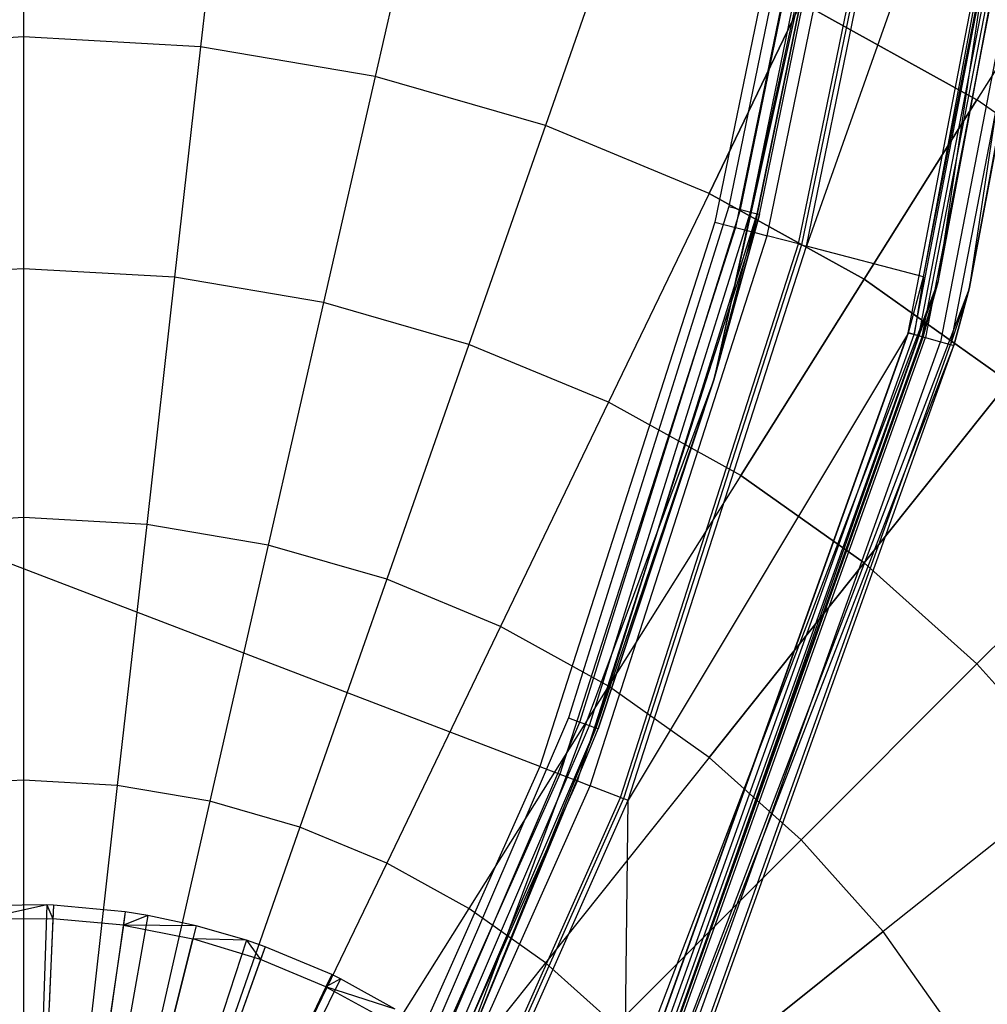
# Model space of a CAD drawing. Extents: x 0.2 to 44.2, y -21.9 to 24.
# Tile 113 of 239: x 36.1 to 39.2, y -6.7 to -3.6. Entities that reach past the tile are written whole.
import ezdxf

# ---------------------------------------------------------------- set-up
doc = ezdxf.new("R2010")
doc.units = 0
doc.header["$LTSCALE"] = 2.54
doc.layers.get('0').update_dxf_attribs({"color": 13, "linetype": 'CONTINUOUS'})

# ---------------------------------------------------------------- blocks, each defined once
blk = doc.blocks.new('GRUPUJ_2')
at = {"color": 0}
for p, q in [((32.2279, 11.8237, 18.6542), (32.0207, 11.8209, 18.6542)), ((32.2279, 11.8237, 18.6542), (32.0207, 11.8209, 18.6542)), ((32.2279, 11.8237, 18.6542), (32.0232, 11.7781, 18.6744)), ((32.2279, 11.8237, 18.6542), (32.0232, 11.7781, 18.6744)), ((32.2279, 11.8237, 18.6542), (32.1677, 9.9847, 19.2042)), ((32.2279, 11.8237, 18.6542), (32.1677, 9.9847, 19.2042)), ((32.2486, 11.8229, 18.6542), (32.1715, 9.9846, 19.2042)), ((32.2486, 11.8229, 18.6542), (32.1715, 9.9846, 19.2042)), ((32.2486, 11.8229, 18.6542), (32.2279, 11.8237, 18.6542)), ((32.2279, 11.8237, 18.6542), (32.2468, 11.78, 18.6744)), ((32.2279, 11.8237, 18.6542), (32.2468, 11.78, 18.6744)), ((32.2486, 11.8229, 18.6542), (32.2279, 11.8237, 18.6542)), ((32.2486, 11.8229, 18.6542), (32.2468, 11.78, 18.6744)), ((32.2486, 11.8229, 18.6542), (32.2468, 11.78, 18.6744)), ((32.4756, 11.8019, 18.6542), (32.2486, 11.8229, 18.6542)), ((32.4756, 11.8019, 18.6542), (32.2486, 11.8229, 18.6542)), ((32.2468, 11.78, 18.6744), (32.0232, 11.7781, 18.6744)), ((32.2468, 11.78, 18.6744), (32.0232, 11.7781, 18.6744)), ((32.4756, 11.8019, 18.6542), (32.2128, 9.9807, 19.2042)), ((32.4756, 11.8019, 18.6542), (32.2128, 9.9807, 19.2042)), ((32.5472, 11.7903, 18.6542), (32.2259, 9.9786, 19.2042)), ((32.5472, 11.7903, 18.6542), (32.2259, 9.9786, 19.2042)), ((32.2468, 11.78, 18.6744), (32.2353, 11.5058, 18.7944)), ((32.2468, 11.78, 18.6744), (32.2353, 11.5058, 18.7944)), ((32.4694, 11.7594, 18.6744), (32.2468, 11.78, 18.6744)), ((32.4694, 11.7594, 18.6744), (32.2468, 11.78, 18.6744)), ((32.4756, 11.8019, 18.6542), (32.4694, 11.7594, 18.6744)), ((32.4756, 11.8019, 18.6542), (32.4694, 11.7594, 18.6744)), ((32.5472, 11.7903, 18.6542), (32.4694, 11.7594, 18.6744)), ((32.5472, 11.7903, 18.6542), (32.4694, 11.7594, 18.6744)), ((32.5472, 11.7903, 18.6542), (32.4756, 11.8019, 18.6542)), ((32.5472, 11.7903, 18.6542), (32.4756, 11.8019, 18.6542)), ((32.6992, 11.7579, 18.6542), (32.5472, 11.7903, 18.6542)), ((32.6992, 11.7579, 18.6542), (32.5472, 11.7903, 18.6542)), ((32.6992, 11.7579, 18.6542), (32.2536, 9.9727, 19.2042)), ((32.6992, 11.7579, 18.6542), (32.2536, 9.9727, 19.2042)), ((32.4694, 11.7594, 18.6744), (32.4302, 11.4877, 18.7944)), ((32.4694, 11.7594, 18.6744), (32.4302, 11.4877, 18.7944)), ((32.6992, 11.7579, 18.6542), (32.4694, 11.7594, 18.6744)), ((32.6992, 11.7579, 18.6542), (32.4694, 11.7594, 18.6744)), ((32.4694, 11.7594, 18.6744), (32.6888, 11.7163, 18.6744)), ((32.4694, 11.7594, 18.6744), (32.6888, 11.7163, 18.6744)), ((32.6992, 11.7579, 18.6542), (32.6888, 11.7163, 18.6744)), ((32.6992, 11.7579, 18.6542), (32.6888, 11.7163, 18.6744)), ((32.8585, 11.7119, 18.6542), (32.6992, 11.7579, 18.6542)), ((32.8585, 11.7119, 18.6542), (32.6992, 11.7579, 18.6542)), ((32.6223, 11.45, 18.7944), (32.6888, 11.7163, 18.6744)), ((32.6223, 11.45, 18.7944), (32.6888, 11.7163, 18.6744)), ((32.8585, 11.7119, 18.6542), (32.6888, 11.7163, 18.6744)), ((32.9027, 11.6512, 18.6744), (32.6888, 11.7163, 18.6744)), ((32.9027, 11.6512, 18.6744), (32.6888, 11.7163, 18.6744)), ((32.8585, 11.7119, 18.6542), (32.6888, 11.7163, 18.6744)), ((32.8585, 11.7119, 18.6542), (32.2826, 9.9643, 19.2042)), ((32.8585, 11.7119, 18.6542), (32.2826, 9.9643, 19.2042)), ((32.9173, 11.6916, 18.6542), (32.2933, 9.9606, 19.2042)), ((32.9173, 11.6916, 18.6542), (32.2933, 9.9606, 19.2042)), ((32.9173, 11.6916, 18.6542), (32.8585, 11.7119, 18.6542)), ((32.8585, 11.7119, 18.6542), (32.9027, 11.6512, 18.6744)), ((32.8585, 11.7119, 18.6542), (32.9027, 11.6512, 18.6744)), ((32.9173, 11.6916, 18.6542), (32.8585, 11.7119, 18.6542)), ((32.9173, 11.6916, 18.6542), (32.9027, 11.6512, 18.6744)), ((32.9173, 11.6916, 18.6542), (32.9027, 11.6512, 18.6744)), ((33.1275, 11.6036, 18.6542), (32.9173, 11.6916, 18.6542)), ((33.1275, 11.6036, 18.6542), (32.9173, 11.6916, 18.6542)), ((32.9027, 11.6512, 18.6744), (32.8096, 11.393, 18.7944)), ((32.9027, 11.6512, 18.6744), (32.8096, 11.393, 18.7944)), ((33.1089, 11.5648, 18.6744), (32.9027, 11.6512, 18.6744)), ((33.1089, 11.5648, 18.6744), (32.9027, 11.6512, 18.6744)), ((33.1275, 11.6036, 18.6542), (32.3316, 9.9446, 19.2042)), ((33.1275, 11.6036, 18.6542), (32.3316, 9.9446, 19.2042)), ((33.1275, 11.6036, 18.6542), (33.1089, 11.5648, 18.6744)), ((33.1275, 11.6036, 18.6542), (33.1089, 11.5648, 18.6744)), ((33.1554, 11.5899, 18.6542), (33.1275, 11.6036, 18.6542)), ((33.1554, 11.5899, 18.6542), (33.1275, 11.6036, 18.6542)), ((33.1554, 11.5899, 18.6542), (32.3367, 9.9421, 19.2042)), ((33.1554, 11.5899, 18.6542), (32.3367, 9.9421, 19.2042)), ((33.1089, 11.5648, 18.6744), (32.9902, 11.3174, 18.7944)), ((33.1089, 11.5648, 18.6744), (32.9902, 11.3174, 18.7944)), ((33.1554, 11.5899, 18.6542), (33.1089, 11.5648, 18.6744)), ((33.1554, 11.5899, 18.6542), (33.1089, 11.5648, 18.6744)), ((33.3277, 11.4947, 18.6542), (33.1089, 11.5648, 18.6744)), ((33.1089, 11.5648, 18.6744), (33.3053, 11.4581, 18.6744)), ((33.3277, 11.4947, 18.6542), (33.1089, 11.5648, 18.6744)), ((33.1089, 11.5648, 18.6744), (33.3053, 11.4581, 18.6744)), ((33.3277, 11.4947, 18.6542), (33.1554, 11.5899, 18.6542)), ((33.3277, 11.4947, 18.6542), (33.1554, 11.5899, 18.6542))]:
    blk.add_line(p, q, dxfattribs=at)
blk = doc.blocks.new('KARO-10934_STL')
at = {"color": 0}
for p, q in [((37.7558, -5.9535, 125.8858), (22.1855, 0, 125.7675)), ((37.7558, -5.9535, 125.8858), (22.1855, 0, 125.7675)), ((39.0139, -4.4205, 124.285), (39.5707, -0.6996, 124.285)), ((39.0139, -4.4205, 126.1525), (39.5707, -0.6996, 124.285)), ((39.0139, -4.4205, 124.285), (39.5707, -0.6996, 124.285)), ((39.0139, -4.4205, 126.1525), (39.5707, -0.6996, 124.285)), ((39.6706, -0.7036, 124.285), (39.1106, -4.4459, 124.285)), ((39.6706, -0.7036, 124.285), (39.1106, -4.4459, 124.285)), ((39.4228, -1.9771, 126.2025), (38.5972, -4.3111, 126.1937)), ((39.4228, -1.9771, 126.2025), (38.5972, -4.3111, 126.1937)), ((38.9183, -4.585, 126.3025), (39.4221, -1.977, 126.3025)), ((38.9183, -4.585, 126.3025), (39.4221, -1.977, 126.3025)), ((38.9371, -4.5901, 126.1984), (39.4415, -1.9792, 126.1984)), ((38.9371, -4.5901, 126.1984), (39.4415, -1.9792, 126.1984)), ((38.9524, -4.5943, 126.1875), (39.4573, -1.981, 126.1875)), ((38.9524, -4.5943, 126.1875), (39.4573, -1.981, 126.1875)), ((38.9626, -4.5971, 126.1714), (39.4678, -1.9822, 126.1714)), ((38.9626, -4.5971, 126.1714), (39.4678, -1.9822, 126.1714)), ((38.9665, -4.4081, 126.2025), (39.4228, -1.9771, 126.2025)), ((38.9665, -4.4081, 126.2025), (39.4228, -1.9771, 126.2025)), ((38.9665, -4.4081, 126.2025), (39.4415, -1.9792, 126.1984)), ((38.9665, -4.4081, 126.2025), (39.4415, -1.9792, 126.1984)), ((39.479, -1.9835, 126.291), (38.9735, -4.6001, 126.291)), ((39.479, -1.9835, 126.291), (38.9735, -4.6001, 126.291)), ((39.0139, -4.4205, 126.1525), (39.4678, -1.9822, 126.1714)), ((39.0139, -4.4205, 126.1525), (39.4678, -1.9822, 126.1714)), ((39.0139, -4.4205, 126.1525), (39.4715, -1.9827, 126.1525)), ((39.0139, -4.4205, 126.1525), (39.4715, -1.9827, 126.1525)), ((39.5273, -1.9891, 126.2584), (39.0204, -4.613, 126.2584)), ((39.5273, -1.9891, 126.2584), (39.0204, -4.613, 126.2584)), ((39.5595, -1.9928, 126.2098), (39.0517, -4.6215, 126.2098)), ((39.5595, -1.9928, 126.2098), (39.0517, -4.6215, 126.2098)), ((39.5595, -1.9928, 126.2098), (39.1106, -4.4459, 126.1525)), ((39.5595, -1.9928, 126.2098), (39.1106, -4.4459, 126.1525)), ((39.1106, -4.4459, 126.1525), (39.5708, -1.9941, 126.1525)), ((39.5708, -1.9941, 126.1525), (39.1106, -4.4459, 124.285)), ((39.5708, -1.9941, 126.1525), (39.1106, -4.4459, 124.285)), ((39.1106, -4.4459, 126.1525), (39.5708, -1.9941, 126.1525)), ((38.8145, -2.3909, 125.9495), (38.305, -4.7331, 125.9495)), ((38.8145, -2.3909, 125.9495), (38.305, -4.7331, 125.9495)), ((38.6716, -2.4672, 125.8858), (38.3082, -4.2352, 125.8858)), ((38.6716, -2.4672, 125.8858), (38.3082, -4.2352, 125.8858)), ((38.7384, -2.4771, 125.8986), (38.3735, -4.2523, 125.8986)), ((38.7384, -2.4771, 125.8986), (38.3735, -4.2523, 125.8986)), ((38.4307, -4.2673, 125.9335), (38.7968, -2.4859, 125.9335)), ((38.4307, -4.2673, 125.9335), (38.7968, -2.4859, 125.9335)), ((38.473, -4.2784, 125.9865), (38.8401, -2.4924, 125.9865)), ((38.473, -4.2784, 125.9865), (38.8401, -2.4924, 125.9865)), ((38.5721, -4.3045, 126.1649), (38.9414, -2.5075, 126.1649)), ((38.5721, -4.3045, 126.1649), (38.9414, -2.5075, 126.1649)), ((38.9516, -2.509, 126.1818), (38.582, -4.3071, 126.1818)), ((38.9516, -2.509, 126.1818), (38.582, -4.3071, 126.1818)), ((38.5972, -4.3111, 126.1937), (38.9671, -2.5114, 126.1937)), ((38.5972, -4.3111, 126.1937), (38.9671, -2.5114, 126.1937)), ((38.7918, -2.544, 124.3996), (38.305, -4.7331, 125.9495)), ((38.7918, -2.544, 124.3996), (38.305, -4.7331, 125.9495)), ((38.6929, -2.5288, 124.2995), (38.3524, -4.1859, 124.2995)), ((38.6929, -2.5288, 124.2995), (38.3524, -4.1859, 124.2995)), ((38.3894, -4.1955, 124.3072), (38.7308, -2.5346, 124.3072)), ((38.3894, -4.1955, 124.3072), (38.7308, -2.5346, 124.3072)), ((38.4208, -4.2036, 124.3288), (38.7628, -2.5395, 124.3288)), ((38.4208, -4.2036, 124.3288), (38.7628, -2.5395, 124.3288)), ((38.4418, -4.2091, 124.3613), (38.7842, -2.5428, 124.3613)), ((38.4418, -4.2091, 124.3613), (38.7842, -2.5428, 124.3613)), ((38.4492, -4.211, 124.3996), (38.7918, -2.544, 124.3996)), ((38.4492, -4.211, 124.3996), (38.7918, -2.544, 124.3996)), ((38.3524, -4.1859, 124.2995), (37.846, -5.8, 124.2995)), ((38.3524, -4.1859, 124.2995), (37.846, -5.8, 124.2995)), ((38.3524, -4.1859, 124.2995), (38.3894, -4.1955, 124.3072)), ((38.3524, -4.1859, 124.2995), (38.3894, -4.1955, 124.3072)), ((37.8819, -5.8133, 124.3072), (38.3894, -4.1955, 124.3072)), ((37.8819, -5.8133, 124.3072), (38.3894, -4.1955, 124.3072)), ((37.9123, -5.8246, 124.3288), (38.4208, -4.2036, 124.3288)), ((37.9123, -5.8246, 124.3288), (38.4208, -4.2036, 124.3288)), ((37.9326, -5.8321, 124.3613), (38.4418, -4.2091, 124.3613)), ((37.9326, -5.8321, 124.3613), (38.4418, -4.2091, 124.3613)), ((38.305, -4.7331, 124.3996), (38.4418, -4.2091, 124.3613)), ((38.305, -4.7331, 124.3996), (38.4418, -4.2091, 124.3613)), ((38.305, -4.7331, 124.3996), (38.4492, -4.211, 124.3996)), ((38.4492, -4.211, 124.3996), (38.305, -4.7331, 125.9495)), ((38.4492, -4.211, 124.3996), (38.305, -4.7331, 125.9495)), ((38.305, -4.7331, 124.3996), (38.4492, -4.211, 124.3996)), ((38.3894, -4.1955, 124.3072), (38.4208, -4.2036, 124.3288)), ((38.3894, -4.1955, 124.3072), (38.4208, -4.2036, 124.3288)), ((38.4208, -4.2036, 124.3288), (38.4418, -4.2091, 124.3613)), ((38.4208, -4.2036, 124.3288), (38.4418, -4.2091, 124.3613)), ((38.4492, -4.211, 124.3996), (38.4418, -4.2091, 124.3613)), ((38.4492, -4.211, 124.3996), (38.4418, -4.2091, 124.3613)), ((38.3082, -4.2352, 125.8858), (37.7558, -5.9535, 125.8858)), ((38.3082, -4.2352, 125.8858), (37.7558, -5.9535, 125.8858)), ((38.3735, -4.2523, 125.8986), (37.8188, -5.9776, 125.8986)), ((38.3735, -4.2523, 125.8986), (37.8188, -5.9776, 125.8986)), ((38.3082, -4.2352, 125.8858), (38.3735, -4.2523, 125.8986)), ((38.3082, -4.2352, 125.8858), (38.3735, -4.2523, 125.8986)), ((38.3735, -4.2523, 125.8986), (38.4307, -4.2673, 125.9335)), ((38.3735, -4.2523, 125.8986), (38.4307, -4.2673, 125.9335)), ((37.874, -5.9987, 125.9335), (38.4307, -4.2673, 125.9335)), ((37.874, -5.9987, 125.9335), (38.4307, -4.2673, 125.9335)), ((37.9149, -6.0143, 125.9865), (38.473, -4.2784, 125.9865)), ((37.9149, -6.0143, 125.9865), (38.473, -4.2784, 125.9865)), ((38.4307, -4.2673, 125.9335), (38.473, -4.2784, 125.9865)), ((38.4307, -4.2673, 125.9335), (38.473, -4.2784, 125.9865)), ((38.5721, -4.3045, 126.1649), (38.473, -4.2784, 125.9865)), ((38.5721, -4.3045, 126.1649), (38.473, -4.2784, 125.9865)), ((38.0106, -6.0509, 126.1649), (38.5721, -4.3045, 126.1649)), ((38.0106, -6.0509, 126.1649), (38.5721, -4.3045, 126.1649)), ((38.582, -4.3071, 126.1818), (38.0202, -6.0546, 126.1818)), ((38.582, -4.3071, 126.1818), (38.0202, -6.0546, 126.1818)), ((38.0349, -6.0602, 126.1937), (38.5972, -4.3111, 126.1937)), ((38.0349, -6.0602, 126.1937), (38.5972, -4.3111, 126.1937)), ((38.5721, -4.3045, 126.1649), (38.582, -4.3071, 126.1818)), ((38.5721, -4.3045, 126.1649), (38.582, -4.3071, 126.1818)), ((38.582, -4.3071, 126.1818), (38.5972, -4.3111, 126.1937)), ((38.582, -4.3071, 126.1818), (38.5972, -4.3111, 126.1937)), ((38.9665, -4.4081, 126.2025), (38.5972, -4.3111, 126.1937)), ((38.9665, -4.4081, 126.2025), (38.5972, -4.3111, 126.1937)), ((38.919, -4.5852, 126.2025), (38.9665, -4.4081, 126.2025)), ((38.919, -4.5852, 126.2025), (38.9665, -4.4081, 126.2025)), ((38.9665, -4.4081, 126.2025), (38.9371, -4.5901, 126.1984)), ((38.9665, -4.4081, 126.2025), (38.9371, -4.5901, 126.1984)), ((37.6702, -7.9348, 124.285), (39.0139, -4.4205, 124.285)), ((37.6702, -7.9348, 124.285), (39.0139, -4.4205, 124.285)), ((38.0677, -7.1058, 126.1525), (39.0139, -4.4205, 124.285)), ((38.0677, -7.1058, 126.1525), (39.0139, -4.4205, 124.285)), ((38.9626, -4.5971, 126.1714), (39.0139, -4.4205, 126.1525)), ((38.9626, -4.5971, 126.1714), (39.0139, -4.4205, 126.1525)), ((38.9662, -4.5981, 126.1525), (39.0139, -4.4205, 124.285)), ((38.9662, -4.5981, 126.1525), (39.0139, -4.4205, 124.285)), ((38.9662, -4.5981, 126.1525), (39.0139, -4.4205, 126.1525)), ((38.9662, -4.5981, 126.1525), (39.0139, -4.4205, 126.1525)), ((39.0139, -4.4205, 126.1525), (39.0139, -4.4205, 124.285)), ((39.0139, -4.4205, 126.1525), (39.0139, -4.4205, 124.285)), ((39.1106, -4.4459, 124.285), (37.7592, -7.9804, 124.285)), ((39.1106, -4.4459, 124.285), (37.7592, -7.9804, 124.285)), ((39.1106, -4.4459, 126.1525), (39.0517, -4.6215, 126.2098)), ((39.1106, -4.4459, 126.1525), (39.0517, -4.6215, 126.2098)), ((39.0627, -4.6245, 126.1525), (39.1106, -4.4459, 126.1525)), ((39.1106, -4.4459, 124.285), (39.0627, -4.6245, 126.1525)), ((39.1106, -4.4459, 124.285), (39.0627, -4.6245, 126.1525)), ((39.0627, -4.6245, 126.1525), (39.1106, -4.4459, 126.1525)), ((39.1106, -4.4459, 124.285), (39.1106, -4.4459, 126.1525)), ((39.1106, -4.4459, 124.285), (39.1106, -4.4459, 126.1525)), ((38.0223, -7.0855, 126.3025), (38.9183, -4.585, 126.3025)), ((38.0223, -7.0855, 126.3025), (38.9183, -4.585, 126.3025)), ((38.0229, -7.0858, 126.2025), (38.919, -4.5852, 126.2025)), ((38.0229, -7.0858, 126.2025), (38.919, -4.5852, 126.2025)), ((38.919, -4.5852, 126.2025), (38.0349, -6.0602, 126.1937)), ((38.919, -4.5852, 126.2025), (38.0349, -6.0602, 126.1937)), ((38.0401, -7.0935, 126.1984), (38.9371, -4.5901, 126.1984)), ((38.0401, -7.0935, 126.1984), (38.9371, -4.5901, 126.1984)), ((38.0546, -7.1, 126.1875), (38.9524, -4.5943, 126.1875)), ((38.0546, -7.1, 126.1875), (38.9524, -4.5943, 126.1875)), ((38.0643, -7.1043, 126.1714), (38.9626, -4.5971, 126.1714)), ((38.0643, -7.1043, 126.1714), (38.9626, -4.5971, 126.1714)), ((38.0677, -7.1058, 126.1525), (38.9662, -4.5981, 126.1525)), ((38.0677, -7.1058, 126.1525), (38.9662, -4.5981, 126.1525)), ((38.9183, -4.585, 126.3025), (38.9735, -4.6001, 126.291)), ((38.9183, -4.585, 126.3025), (38.9735, -4.6001, 126.291)), ((38.9371, -4.5901, 126.1984), (38.919, -4.5852, 126.2025)), ((38.9371, -4.5901, 126.1984), (38.919, -4.5852, 126.2025)), ((38.9524, -4.5943, 126.1875), (38.9371, -4.5901, 126.1984)), ((38.9524, -4.5943, 126.1875), (38.9371, -4.5901, 126.1984)), ((38.9626, -4.5971, 126.1714), (38.9524, -4.5943, 126.1875)), ((38.9626, -4.5971, 126.1714), (38.9524, -4.5943, 126.1875)), ((38.9662, -4.5981, 126.1525), (38.9626, -4.5971, 126.1714)), ((38.9662, -4.5981, 126.1525), (38.9626, -4.5971, 126.1714)), ((37.7592, -7.9804, 124.285), (39.0627, -4.6245, 126.1525)), ((37.7592, -7.9804, 124.285), (39.0627, -4.6245, 126.1525)), ((38.0746, -7.1089, 126.291), (38.9735, -4.6001, 126.291)), ((38.0746, -7.1089, 126.291), (38.9735, -4.6001, 126.291)), ((38.1189, -7.1287, 126.2584), (39.0204, -4.613, 126.2584)), ((38.1189, -7.1287, 126.2584), (39.0204, -4.613, 126.2584)), ((38.1485, -7.142, 126.2098), (39.0517, -4.6215, 126.2098)), ((38.1485, -7.142, 126.2098), (39.0517, -4.6215, 126.2098)), ((38.1589, -7.1466, 126.1525), (39.0627, -4.6245, 126.1525)), ((38.1589, -7.1466, 126.1525), (39.0627, -4.6245, 126.1525)), ((38.9735, -4.6001, 126.291), (39.0204, -4.613, 126.2584)), ((38.9735, -4.6001, 126.291), (39.0204, -4.613, 126.2584)), ((39.0204, -4.613, 126.2584), (39.0517, -4.6215, 126.2098)), ((39.0204, -4.613, 126.2584), (39.0517, -4.6215, 126.2098)), ((39.0517, -4.6215, 126.2098), (39.0627, -4.6245, 126.1525)), ((39.0517, -4.6215, 126.2098), (39.0627, -4.6245, 126.1525)), ((38.305, -4.7331, 125.9495), (37.4673, -6.979, 124.3996)), ((38.305, -4.7331, 125.9495), (37.4673, -6.979, 124.3996)), ((38.305, -4.7331, 125.9495), (37.4673, -6.979, 125.9495)), ((38.305, -4.7331, 125.9495), (37.4673, -6.979, 125.9495)), ((38.305, -4.7331, 124.3996), (37.9326, -5.8321, 124.3613)), ((38.305, -4.7331, 124.3996), (37.9326, -5.8321, 124.3613)), ((37.9397, -5.8347, 124.3996), (38.305, -4.7331, 124.3996)), ((38.305, -4.7331, 125.9495), (37.9397, -5.8347, 124.3996)), ((38.305, -4.7331, 125.9495), (37.9397, -5.8347, 124.3996)), ((37.9397, -5.8347, 124.3996), (38.305, -4.7331, 124.3996)), ((38.305, -4.7331, 124.3996), (38.305, -4.7331, 125.9495)), ((38.305, -4.7331, 124.3996), (38.305, -4.7331, 125.9495)), ((37.846, -5.8, 124.2995), (37.1788, -7.3546, 124.2995)), ((37.846, -5.8, 124.2995), (37.1788, -7.3546, 124.2995)), ((37.846, -5.8, 124.2995), (37.8819, -5.8133, 124.3072)), ((37.846, -5.8, 124.2995), (37.8819, -5.8133, 124.3072)), ((37.2132, -7.3714, 124.3072), (37.8819, -5.8133, 124.3072)), ((37.2132, -7.3714, 124.3072), (37.8819, -5.8133, 124.3072)), ((37.2423, -7.3857, 124.3288), (37.9123, -5.8246, 124.3288)), ((37.2423, -7.3857, 124.3288), (37.9123, -5.8246, 124.3288)), ((37.2618, -7.3953, 124.3613), (37.9326, -5.8321, 124.3613)), ((37.2618, -7.3953, 124.3613), (37.9326, -5.8321, 124.3613)), ((37.9326, -5.8321, 124.3613), (37.4673, -6.979, 124.3996)), ((37.9326, -5.8321, 124.3613), (37.4673, -6.979, 124.3996)), ((37.4673, -6.979, 124.3996), (37.9397, -5.8347, 124.3996)), ((37.4673, -6.979, 124.3996), (37.9397, -5.8347, 124.3996)), ((37.8819, -5.8133, 124.3072), (37.9123, -5.8246, 124.3288)), ((37.8819, -5.8133, 124.3072), (37.9123, -5.8246, 124.3288)), ((37.9123, -5.8246, 124.3288), (37.9326, -5.8321, 124.3613)), ((37.9123, -5.8246, 124.3288), (37.9326, -5.8321, 124.3613)), ((37.9397, -5.8347, 124.3996), (37.9326, -5.8321, 124.3613)), ((37.9397, -5.8347, 124.3996), (37.9326, -5.8321, 124.3613)), ((37.7558, -5.9535, 125.8858), (37.0209, -7.6021, 125.8858)), ((37.7558, -5.9535, 125.8858), (37.0209, -7.6021, 125.8858)), ((37.7558, -5.9535, 125.8858), (37.8188, -5.9776, 125.8986)), ((37.7558, -5.9535, 125.8858), (37.8188, -5.9776, 125.8986)), ((37.8188, -5.9776, 125.8986), (37.0809, -7.6328, 125.8986)), ((37.8188, -5.9776, 125.8986), (37.0809, -7.6328, 125.8986)), ((37.8188, -5.9776, 125.8986), (37.874, -5.9987, 125.9335)), ((37.8188, -5.9776, 125.8986), (37.874, -5.9987, 125.9335)), ((37.1335, -7.6598, 125.9335), (37.874, -5.9987, 125.9335)), ((37.1335, -7.6598, 125.9335), (37.874, -5.9987, 125.9335)), ((37.1724, -7.6797, 125.9865), (37.9149, -6.0143, 125.9865)), ((37.1724, -7.6797, 125.9865), (37.9149, -6.0143, 125.9865)), ((37.874, -5.9987, 125.9335), (37.9149, -6.0143, 125.9865)), ((37.874, -5.9987, 125.9335), (37.9149, -6.0143, 125.9865)), ((38.0106, -6.0509, 126.1649), (37.9149, -6.0143, 125.9865)), ((38.0106, -6.0509, 126.1649), (37.9149, -6.0143, 125.9865)), ((37.2636, -7.7264, 126.1649), (38.0106, -6.0509, 126.1649)), ((37.2636, -7.7264, 126.1649), (38.0106, -6.0509, 126.1649)), ((38.0202, -6.0546, 126.1818), (37.2728, -7.7311, 126.1818)), ((38.0202, -6.0546, 126.1818), (37.2728, -7.7311, 126.1818)), ((38.0106, -6.0509, 126.1649), (38.0202, -6.0546, 126.1818)), ((38.0106, -6.0509, 126.1649), (38.0202, -6.0546, 126.1818)), ((38.0202, -6.0546, 126.1818), (38.0349, -6.0602, 126.1937)), ((38.0202, -6.0546, 126.1818), (38.0349, -6.0602, 126.1937)), ((37.2868, -7.7383, 126.1937), (38.0349, -6.0602, 126.1937)), ((37.2868, -7.7383, 126.1937), (38.0349, -6.0602, 126.1937)), ((38.0229, -7.0858, 126.2025), (38.0349, -6.0602, 126.1937)), ((38.0229, -7.0858, 126.2025), (38.0349, -6.0602, 126.1937))]:
    blk.add_line(p, q, dxfattribs=at)
blk.add_blockref('GRUPUJ_2', (3.9714, -18.2138, 12.8689), dxfattribs=at)
blk = doc.blocks.new('GRUPUJ_1')
at = {"color": 0}
for p, q in [((35.9035, 18.9581, 28.2524), (35.9035, 18.2892, 28.8502)), ((35.9035, 18.9581, 28.2524), (35.9035, 18.2892, 28.8502)), ((35.9035, 18.9581, 16.9387), (35.9035, 18.2892, 16.3409)), ((35.9035, 18.9581, 16.9387), (35.9035, 18.2892, 16.3409)), ((36.5369, 18.9226, 28.2524), (36.462, 18.2578, 28.8502)), ((36.5369, 18.9226, 28.2524), (36.462, 18.2578, 28.8502)), ((36.5369, 18.9226, 16.9387), (36.462, 18.2578, 16.3409)), ((36.5369, 18.9226, 16.9387), (36.462, 18.2578, 16.3409)), ((37.1623, 18.8163, 28.2524), (37.0135, 18.1641, 28.8502)), ((37.1623, 18.8163, 28.2524), (37.0135, 18.1641, 28.8502)), ((37.1623, 18.8163, 16.9387), (37.0135, 18.1641, 16.3409)), ((37.1623, 18.8163, 16.9387), (37.0135, 18.1641, 16.3409)), ((37.7719, 18.6407, 28.2524), (37.5509, 18.0093, 28.8502)), ((37.7719, 18.6407, 28.2524), (37.5509, 18.0093, 28.8502)), ((37.7719, 18.6407, 16.9387), (37.5509, 18.0093, 16.3409)), ((37.7719, 18.6407, 16.9387), (37.5509, 18.0093, 16.3409)), ((39.2312, 18.5972, 27.5834), (38.9132, 18.0911, 28.2524)), ((39.2312, 18.5972, 27.5834), (38.9132, 18.0911, 28.2524)), ((39.2312, 18.5972, 17.6076), (38.9132, 18.0911, 16.9387)), ((39.2312, 18.5972, 17.6076), (38.9132, 18.0911, 16.9387)), ((38.0677, 17.7952, 28.8502), (38.358, 18.3979, 28.2524)), ((38.0677, 17.7952, 28.8502), (38.358, 18.3979, 28.2524)), ((38.358, 18.3979, 16.9387), (38.0677, 17.7952, 16.3409)), ((38.358, 18.3979, 16.9387), (38.0677, 17.7952, 16.3409)), ((38.358, 18.3979, 28.2524), (38.9132, 18.0911, 28.2524)), ((38.358, 18.3979, 28.2524), (38.9132, 18.0911, 28.2524)), ((38.9132, 18.0911, 16.9387), (38.358, 18.3979, 16.9387)), ((38.9132, 18.0911, 16.9387), (38.358, 18.3979, 16.9387)), ((35.9035, 18.2892, 28.8502), (35.3451, 18.2578, 28.8502)), ((35.9035, 18.2892, 28.8502), (35.3451, 18.2578, 28.8502)), ((35.9035, 18.2892, 16.3409), (35.3451, 18.2578, 16.3409)), ((35.9035, 18.2892, 16.3409), (35.3451, 18.2578, 16.3409)), ((36.462, 18.2578, 28.8502), (35.9035, 18.2892, 28.8502)), ((36.462, 18.2578, 28.8502), (35.9035, 18.2892, 28.8502)), ((35.9035, 18.2892, 28.8502), (35.9035, 17.5575, 29.3693)), ((35.9035, 18.2892, 28.8502), (35.9035, 17.5575, 29.3693)), ((36.462, 18.2578, 16.3409), (35.9035, 18.2892, 16.3409)), ((35.9035, 18.2892, 16.3409), (35.9035, 17.5575, 15.8217)), ((35.9035, 18.2892, 16.3409), (35.9035, 17.5575, 15.8217)), ((36.462, 18.2578, 16.3409), (35.9035, 18.2892, 16.3409)), ((36.462, 18.2578, 28.8502), (36.3801, 17.5308, 29.3693)), ((36.462, 18.2578, 28.8502), (36.3801, 17.5308, 29.3693)), ((36.462, 18.2578, 16.3409), (36.3801, 17.5308, 15.8217)), ((36.462, 18.2578, 16.3409), (36.3801, 17.5308, 15.8217)), ((37.0135, 18.1641, 28.8502), (36.462, 18.2578, 28.8502)), ((37.0135, 18.1641, 28.8502), (36.462, 18.2578, 28.8502)), ((37.0135, 18.1641, 16.3409), (36.462, 18.2578, 16.3409)), ((37.0135, 18.1641, 16.3409), (36.462, 18.2578, 16.3409)), ((37.0135, 18.1641, 28.8502), (36.8506, 17.4508, 29.3693)), ((37.0135, 18.1641, 28.8502), (36.8506, 17.4508, 29.3693)), ((37.0135, 18.1641, 16.3409), (36.8506, 17.4508, 15.8217)), ((37.0135, 18.1641, 16.3409), (36.8506, 17.4508, 15.8217)), ((37.5509, 18.0093, 28.8502), (37.0135, 18.1641, 28.8502)), ((37.5509, 18.0093, 28.8502), (37.0135, 18.1641, 28.8502)), ((37.5509, 18.0093, 16.3409), (37.0135, 18.1641, 16.3409)), ((37.5509, 18.0093, 16.3409), (37.0135, 18.1641, 16.3409)), ((38.5573, 17.5247, 28.8502), (38.9132, 18.0911, 28.2524)), ((38.5573, 17.5247, 28.8502), (38.9132, 18.0911, 28.2524)), ((38.9132, 18.0911, 16.9387), (38.5573, 17.5247, 16.3409)), ((38.9132, 18.0911, 16.9387), (38.5573, 17.5247, 16.3409)), ((39.4305, 17.724, 28.2524), (38.9132, 18.0911, 28.2524)), ((39.4305, 17.724, 28.2524), (38.9132, 18.0911, 28.2524)), ((39.4305, 17.724, 16.9387), (38.9132, 18.0911, 16.9387)), ((39.4305, 17.724, 16.9387), (38.9132, 18.0911, 16.9387)), ((37.5509, 18.0093, 28.8502), (37.3093, 17.3187, 29.3693)), ((37.5509, 18.0093, 28.8502), (37.3093, 17.3187, 29.3693)), ((37.5509, 18.0093, 16.3409), (37.3093, 17.3187, 15.8217)), ((37.5509, 18.0093, 16.3409), (37.3093, 17.3187, 15.8217)), ((38.0677, 17.7952, 28.8502), (37.5509, 18.0093, 28.8502)), ((38.0677, 17.7952, 28.8502), (37.5509, 18.0093, 28.8502)), ((38.0677, 17.7952, 16.3409), (37.5509, 18.0093, 16.3409)), ((38.0677, 17.7952, 16.3409), (37.5509, 18.0093, 16.3409)), ((38.0677, 17.7952, 28.8502), (37.7503, 17.136, 29.3693)), ((38.0677, 17.7952, 28.8502), (37.7503, 17.136, 29.3693)), ((38.0677, 17.7952, 16.3409), (37.7503, 17.136, 15.8217)), ((38.0677, 17.7952, 16.3409), (37.7503, 17.136, 15.8217)), ((38.0677, 17.7952, 28.8502), (38.5573, 17.5247, 28.8502)), ((38.0677, 17.7952, 28.8502), (38.5573, 17.5247, 28.8502)), ((38.5573, 17.5247, 16.3409), (38.0677, 17.7952, 16.3409)), ((38.5573, 17.5247, 16.3409), (38.0677, 17.7952, 16.3409)), ((35.9035, 17.5575, 29.3693), (35.427, 17.5308, 29.3693)), ((35.9035, 17.5575, 29.3693), (35.427, 17.5308, 29.3693)), ((35.9035, 17.5575, 15.8217), (35.427, 17.5308, 15.8217)), ((35.9035, 17.5575, 15.8217), (35.427, 17.5308, 15.8217)), ((36.3801, 17.5308, 29.3693), (35.9035, 17.5575, 29.3693)), ((35.9035, 17.5575, 29.3693), (35.9035, 16.7724, 29.8033)), ((36.3801, 17.5308, 29.3693), (35.9035, 17.5575, 29.3693)), ((35.9035, 17.5575, 29.3693), (35.9035, 16.7724, 29.8033)), ((35.9035, 17.5575, 15.8217), (35.9035, 16.7724, 15.3878)), ((36.3801, 17.5308, 15.8217), (35.9035, 17.5575, 15.8217)), ((35.9035, 17.5575, 15.8217), (35.9035, 16.7724, 15.3878)), ((36.3801, 17.5308, 15.8217), (35.9035, 17.5575, 15.8217)), ((36.3801, 17.5308, 29.3693), (36.2922, 16.7505, 29.8033)), ((36.3801, 17.5308, 29.3693), (36.2922, 16.7505, 29.8033)), ((36.3801, 17.5308, 15.8217), (36.2922, 16.7505, 15.3878)), ((36.3801, 17.5308, 15.8217), (36.2922, 16.7505, 15.3878)), ((36.8506, 17.4508, 29.3693), (36.3801, 17.5308, 29.3693)), ((36.8506, 17.4508, 29.3693), (36.3801, 17.5308, 29.3693)), ((36.8506, 17.4508, 15.8217), (36.3801, 17.5308, 15.8217)), ((36.8506, 17.4508, 15.8217), (36.3801, 17.5308, 15.8217)), ((38.168, 16.9052, 29.3693), (38.5573, 17.5247, 28.8502)), ((38.168, 16.9052, 29.3693), (38.5573, 17.5247, 28.8502)), ((38.5573, 17.5247, 16.3409), (38.168, 16.9052, 15.8217)), ((38.5573, 17.5247, 16.3409), (38.168, 16.9052, 15.8217)), ((38.5573, 17.5247, 28.8502), (39.0135, 17.201, 28.8502)), ((38.5573, 17.5247, 28.8502), (39.0135, 17.201, 28.8502)), ((39.0135, 17.201, 16.3409), (38.5573, 17.5247, 16.3409)), ((39.0135, 17.201, 16.3409), (38.5573, 17.5247, 16.3409)), ((36.8506, 17.4508, 29.3693), (36.6759, 16.6853, 29.8033)), ((36.8506, 17.4508, 29.3693), (36.6759, 16.6853, 29.8033)), ((36.8506, 17.4508, 15.8217), (36.6759, 16.6853, 15.3878)), ((36.8506, 17.4508, 15.8217), (36.6759, 16.6853, 15.3878)), ((37.3093, 17.3187, 29.3693), (36.8506, 17.4508, 29.3693)), ((37.3093, 17.3187, 29.3693), (36.8506, 17.4508, 29.3693)), ((37.3093, 17.3187, 15.8217), (36.8506, 17.4508, 15.8217)), ((37.3093, 17.3187, 15.8217), (36.8506, 17.4508, 15.8217)), ((37.3093, 17.3187, 29.3693), (37.05, 16.5776, 29.8033)), ((37.3093, 17.3187, 29.3693), (37.05, 16.5776, 29.8033)), ((37.3093, 17.3187, 15.8217), (37.05, 16.5776, 15.3878)), ((37.3093, 17.3187, 15.8217), (37.05, 16.5776, 15.3878)), ((37.7503, 17.136, 29.3693), (37.3093, 17.3187, 29.3693)), ((37.7503, 17.136, 29.3693), (37.3093, 17.3187, 29.3693)), ((37.7503, 17.136, 15.8217), (37.3093, 17.3187, 15.8217)), ((37.7503, 17.136, 15.8217), (37.3093, 17.3187, 15.8217)), ((38.5573, 16.629, 29.3693), (39.0135, 17.201, 28.8502)), ((38.5573, 16.629, 29.3693), (39.0135, 17.201, 28.8502)), ((39.0135, 17.201, 16.3409), (38.5573, 16.629, 15.8217)), ((39.0135, 17.201, 16.3409), (38.5573, 16.629, 15.8217)), ((37.7503, 17.136, 29.3693), (37.4096, 16.4286, 29.8033)), ((37.7503, 17.136, 29.3693), (37.4096, 16.4286, 29.8033)), ((37.7503, 17.136, 15.8217), (37.4096, 16.4286, 15.3878)), ((37.7503, 17.136, 15.8217), (37.4096, 16.4286, 15.3878)), ((38.168, 16.9052, 29.3693), (37.7503, 17.136, 29.3693)), ((38.168, 16.9052, 29.3693), (37.7503, 17.136, 29.3693)), ((38.168, 16.9052, 15.8217), (37.7503, 17.136, 15.8217)), ((38.168, 16.9052, 15.8217), (37.7503, 17.136, 15.8217)), ((38.168, 16.9052, 29.3693), (37.7503, 16.2403, 29.8033)), ((38.168, 16.9052, 29.3693), (37.7503, 16.2403, 29.8033)), ((38.168, 16.9052, 15.8217), (37.7503, 16.2403, 15.3878)), ((38.168, 16.9052, 15.8217), (37.7503, 16.2403, 15.3878)), ((38.168, 16.9052, 29.3693), (38.5573, 16.629, 29.3693)), ((38.168, 16.9052, 29.3693), (38.5573, 16.629, 29.3693)), ((38.5573, 16.629, 15.8217), (38.168, 16.9052, 15.8217)), ((38.5573, 16.629, 15.8217), (38.168, 16.9052, 15.8217)), ((39.4305, 16.8283, 28.8502), (38.9132, 16.3109, 29.3693)), ((39.4305, 16.8283, 28.8502), (38.9132, 16.3109, 29.3693)), ((39.4305, 16.8283, 16.3409), (38.9132, 16.3109, 15.8217)), ((39.4305, 16.8283, 16.3409), (38.9132, 16.3109, 15.8217)), ((35.9035, 16.7724, 29.8033), (35.5149, 16.7505, 29.8033)), ((35.9035, 16.7724, 29.8033), (35.5149, 16.7505, 29.8033)), ((35.9035, 16.7724, 15.3878), (35.5149, 16.7505, 15.3878)), ((35.9035, 16.7724, 15.3878), (35.5149, 16.7505, 15.3878)), ((36.2922, 16.7505, 29.8033), (35.9035, 16.7724, 29.8033)), ((36.2922, 16.7505, 29.8033), (35.9035, 16.7724, 29.8033)), ((35.9035, 16.7724, 29.8033), (35.9035, 15.9435, 30.1466)), ((35.9035, 16.7724, 29.8033), (35.9035, 15.9435, 30.1466)), ((36.2922, 16.7505, 15.3878), (35.9035, 16.7724, 15.3878)), ((35.9035, 16.7724, 15.3878), (35.9035, 15.9435, 15.0444)), ((36.2922, 16.7505, 15.3878), (35.9035, 16.7724, 15.3878)), ((35.9035, 16.7724, 15.3878), (35.9035, 15.9435, 15.0444)), ((36.2922, 16.7505, 29.8033), (36.1994, 15.9269, 30.1466)), ((36.2922, 16.7505, 29.8033), (36.1994, 15.9269, 30.1466)), ((36.2922, 16.7505, 15.3878), (36.1994, 15.9269, 15.0444)), ((36.2922, 16.7505, 15.3878), (36.1994, 15.9269, 15.0444)), ((36.6759, 16.6853, 29.8033), (36.2922, 16.7505, 29.8033)), ((36.6759, 16.6853, 29.8033), (36.2922, 16.7505, 29.8033)), ((36.6759, 16.6853, 15.3878), (36.2922, 16.7505, 15.3878)), ((36.6759, 16.6853, 15.3878), (36.2922, 16.7505, 15.3878)), ((36.6759, 16.6853, 29.8033), (36.4915, 15.8773, 30.1466)), ((36.6759, 16.6853, 29.8033), (36.4915, 15.8773, 30.1466)), ((36.6759, 16.6853, 15.3878), (36.4915, 15.8773, 15.0444)), ((36.6759, 16.6853, 15.3878), (36.4915, 15.8773, 15.0444)), ((37.05, 16.5776, 29.8033), (36.6759, 16.6853, 29.8033)), ((37.05, 16.5776, 29.8033), (36.6759, 16.6853, 29.8033)), ((37.05, 16.5776, 15.3878), (36.6759, 16.6853, 15.3878)), ((37.05, 16.5776, 15.3878), (36.6759, 16.6853, 15.3878)), ((38.0677, 16.0151, 29.8033), (38.5573, 16.629, 29.3693)), ((38.0677, 16.0151, 29.8033), (38.5573, 16.629, 29.3693)), ((38.5573, 16.629, 15.8217), (38.0677, 16.0151, 15.3878)), ((38.5573, 16.629, 15.8217), (38.0677, 16.0151, 15.3878)), ((38.5573, 16.629, 29.3693), (38.9132, 16.3109, 29.3693)), ((38.5573, 16.629, 29.3693), (38.9132, 16.3109, 29.3693)), ((38.9132, 16.3109, 15.8217), (38.5573, 16.629, 15.8217)), ((38.9132, 16.3109, 15.8217), (38.5573, 16.629, 15.8217)), ((37.05, 16.5776, 29.8033), (36.7762, 15.7952, 30.1466)), ((37.05, 16.5776, 29.8033), (36.7762, 15.7952, 30.1466)), ((37.05, 16.5776, 15.3878), (36.7762, 15.7952, 15.0444)), ((37.05, 16.5776, 15.3878), (36.7762, 15.7952, 15.0444)), ((37.4096, 16.4286, 29.8033), (37.05, 16.5776, 29.8033)), ((37.4096, 16.4286, 29.8033), (37.05, 16.5776, 29.8033)), ((37.4096, 16.4286, 15.3878), (37.05, 16.5776, 15.3878)), ((37.4096, 16.4286, 15.3878), (37.05, 16.5776, 15.3878)), ((37.4096, 16.4286, 29.8033), (37.05, 15.6819, 30.1466)), ((37.4096, 16.4286, 29.8033), (37.05, 15.6819, 30.1466)), ((37.4096, 16.4286, 15.3878), (37.05, 15.6819, 15.0444)), ((37.4096, 16.4286, 15.3878), (37.05, 15.6819, 15.0444)), ((37.7503, 16.2403, 29.8033), (37.4096, 16.4286, 29.8033)), ((37.7503, 16.2403, 29.8033), (37.4096, 16.4286, 29.8033)), ((37.7503, 16.2403, 15.3878), (37.4096, 16.4286, 15.3878)), ((37.7503, 16.2403, 15.3878), (37.4096, 16.4286, 15.3878)), ((38.358, 15.7557, 29.8033), (38.9132, 16.3109, 29.3693)), ((38.358, 15.7557, 29.8033), (38.9132, 16.3109, 29.3693)), ((38.9132, 16.3109, 15.8217), (38.358, 15.7557, 15.3878)), ((38.9132, 16.3109, 15.8217), (38.358, 15.7557, 15.3878)), ((39.2312, 15.955, 29.3693), (38.9132, 16.3109, 29.3693)), ((39.2312, 15.955, 29.3693), (38.9132, 16.3109, 29.3693)), ((39.2312, 15.955, 15.8217), (38.9132, 16.3109, 15.8217)), ((39.2312, 15.955, 15.8217), (38.9132, 16.3109, 15.8217)), ((37.7503, 16.2403, 29.8033), (37.3093, 15.5385, 30.1466)), ((37.7503, 16.2403, 29.8033), (37.3093, 15.5385, 30.1466)), ((37.7503, 16.2403, 15.3878), (37.3093, 15.5385, 15.0444)), ((37.7503, 16.2403, 15.3878), (37.3093, 15.5385, 15.0444)), ((38.0677, 16.0151, 29.8033), (37.7503, 16.2403, 29.8033)), ((38.0677, 16.0151, 29.8033), (37.7503, 16.2403, 29.8033)), ((38.0677, 16.0151, 15.3878), (37.7503, 16.2403, 15.3878)), ((38.0677, 16.0151, 15.3878), (37.7503, 16.2403, 15.3878)), ((38.0677, 16.0151, 29.8033), (37.5509, 15.3671, 30.1466)), ((38.0677, 16.0151, 29.8033), (37.5509, 15.3671, 30.1466)), ((38.0677, 16.0151, 15.3878), (37.5509, 15.3671, 15.0444)), ((38.0677, 16.0151, 15.3878), (37.5509, 15.3671, 15.0444)), ((38.0677, 16.0151, 29.8033), (38.358, 15.7557, 29.8033)), ((38.0677, 16.0151, 29.8033), (38.358, 15.7557, 29.8033)), ((38.358, 15.7557, 15.3878), (38.0677, 16.0151, 15.3878)), ((38.358, 15.7557, 15.3878), (38.0677, 16.0151, 15.3878)), ((35.9035, 15.9435, 30.1466), (35.6077, 15.9269, 30.1466)), ((35.9035, 15.9435, 30.1466), (35.6077, 15.9269, 30.1466)), ((35.9035, 15.9435, 15.0444), (35.6077, 15.9269, 15.0444)), ((35.9035, 15.9435, 15.0444), (35.6077, 15.9269, 15.0444)), ((36.1994, 15.9269, 30.1466), (35.9035, 15.9435, 30.1466)), ((35.9035, 15.9435, 30.1466), (35.9035, 15.0814, 30.3949)), ((36.1994, 15.9269, 30.1466), (35.9035, 15.9435, 30.1466)), ((35.9035, 15.9435, 30.1466), (35.9035, 15.0814, 30.3949)), ((35.9035, 15.9435, 15.0444), (35.9035, 15.0814, 14.7961)), ((36.1994, 15.9269, 15.0444), (35.9035, 15.9435, 15.0444)), ((36.1994, 15.9269, 15.0444), (35.9035, 15.9435, 15.0444)), ((35.9035, 15.9435, 15.0444), (35.9035, 15.0814, 14.7961)), ((39.2312, 15.955, 29.3693), (38.6173, 15.4655, 29.8033)), ((39.2312, 15.955, 29.3693), (38.6173, 15.4655, 29.8033)), ((39.2312, 15.955, 15.8217), (38.6173, 15.4655, 15.3878)), ((39.2312, 15.955, 15.8217), (38.6173, 15.4655, 15.3878)), ((36.1994, 15.9269, 30.1466), (36.1029, 15.0703, 30.3949)), ((36.1994, 15.9269, 30.1466), (36.1029, 15.0703, 30.3949)), ((36.1994, 15.9269, 15.0444), (36.1029, 15.0703, 14.7961)), ((36.1994, 15.9269, 15.0444), (36.1029, 15.0703, 14.7961)), ((36.4915, 15.8773, 30.1466), (36.1994, 15.9269, 30.1466)), ((36.4915, 15.8773, 30.1466), (36.1994, 15.9269, 30.1466)), ((36.4915, 15.8773, 15.0444), (36.1994, 15.9269, 15.0444)), ((36.4915, 15.8773, 15.0444), (36.1994, 15.9269, 15.0444)), ((36.4915, 15.8773, 30.1466), (36.2997, 15.0368, 30.3949)), ((36.4915, 15.8773, 30.1466), (36.2997, 15.0368, 30.3949)), ((36.4915, 15.8773, 15.0444), (36.2997, 15.0368, 14.7961)), ((36.4915, 15.8773, 15.0444), (36.2997, 15.0368, 14.7961)), ((36.7762, 15.7952, 30.1466), (36.4915, 15.8773, 30.1466)), ((36.7762, 15.7952, 30.1466), (36.4915, 15.8773, 30.1466)), ((36.7762, 15.7952, 15.0444), (36.4915, 15.8773, 15.0444)), ((36.7762, 15.7952, 15.0444), (36.4915, 15.8773, 15.0444)), ((36.7762, 15.7952, 30.1466), (36.4915, 14.9816, 30.3949)), ((36.7762, 15.7952, 30.1466), (36.4915, 14.9816, 30.3949)), ((36.7762, 15.7952, 15.0444), (36.4915, 14.9816, 14.7961)), ((36.7762, 15.7952, 15.0444), (36.4915, 14.9816, 14.7961)), ((37.05, 15.6819, 30.1466), (36.7762, 15.7952, 30.1466)), ((37.05, 15.6819, 30.1466), (36.7762, 15.7952, 30.1466)), ((37.05, 15.6819, 15.0444), (36.7762, 15.7952, 15.0444)), ((37.05, 15.6819, 15.0444), (36.7762, 15.7952, 15.0444)), ((37.7719, 15.1696, 30.1466), (38.358, 15.7557, 29.8033)), ((37.7719, 15.1696, 30.1466), (38.358, 15.7557, 29.8033)), ((38.358, 15.7557, 15.3878), (37.7719, 15.1696, 15.0444)), ((38.358, 15.7557, 15.3878), (37.7719, 15.1696, 15.0444)), ((38.358, 15.7557, 29.8033), (38.6173, 15.4655, 29.8033)), ((38.358, 15.7557, 29.8033), (38.6173, 15.4655, 29.8033)), ((38.6173, 15.4655, 15.3878), (38.358, 15.7557, 15.3878)), ((38.6173, 15.4655, 15.3878), (38.358, 15.7557, 15.3878)), ((37.05, 15.6819, 30.1466), (36.6759, 14.9052, 30.3949)), ((37.05, 15.6819, 30.1466), (36.6759, 14.9052, 30.3949)), ((37.05, 15.6819, 15.0444), (36.6759, 14.9052, 14.7961)), ((37.05, 15.6819, 15.0444), (36.6759, 14.9052, 14.7961)), ((37.3093, 15.5385, 30.1466), (37.05, 15.6819, 30.1466)), ((37.3093, 15.5385, 30.1466), (37.05, 15.6819, 30.1466)), ((37.3093, 15.5385, 15.0444), (37.05, 15.6819, 15.0444)), ((37.3093, 15.5385, 15.0444), (37.05, 15.6819, 15.0444)), ((37.3093, 15.5385, 30.1466), (36.8506, 14.8086, 30.3949)), ((37.3093, 15.5385, 30.1466), (36.8506, 14.8086, 30.3949)), ((37.3093, 15.5385, 15.0444), (36.8506, 14.8086, 14.7961)), ((37.3093, 15.5385, 15.0444), (36.8506, 14.8086, 14.7961)), ((37.5509, 15.3671, 30.1466), (37.3093, 15.5385, 30.1466)), ((37.5509, 15.3671, 30.1466), (37.3093, 15.5385, 30.1466)), ((37.5509, 15.3671, 15.0444), (37.3093, 15.5385, 15.0444)), ((37.5509, 15.3671, 15.0444), (37.3093, 15.5385, 15.0444)), ((37.9693, 14.9487, 30.1466), (38.6173, 15.4655, 29.8033)), ((37.9693, 14.9487, 30.1466), (38.6173, 15.4655, 29.8033)), ((38.6173, 15.4655, 15.3878), (37.9693, 14.9487, 15.0444)), ((38.6173, 15.4655, 15.3878), (37.9693, 14.9487, 15.0444)), ((38.8426, 15.148, 29.8033), (38.6173, 15.4655, 29.8033)), ((38.8426, 15.148, 29.8033), (38.6173, 15.4655, 29.8033)), ((38.8426, 15.148, 15.3878), (38.6173, 15.4655, 15.3878)), ((38.8426, 15.148, 15.3878), (38.6173, 15.4655, 15.3878)), ((37.5509, 15.3671, 30.1466), (37.0135, 14.6931, 30.3949)), ((37.5509, 15.3671, 30.1466), (37.0135, 14.6931, 30.3949)), ((37.5509, 15.3671, 15.0444), (37.0135, 14.6931, 14.7961)), ((37.5509, 15.3671, 15.0444), (37.0135, 14.6931, 14.7961)), ((37.7719, 15.1696, 30.1466), (37.5509, 15.3671, 30.1466)), ((37.7719, 15.1696, 30.1466), (37.5509, 15.3671, 30.1466)), ((37.7719, 15.1696, 15.0444), (37.5509, 15.3671, 15.0444)), ((37.7719, 15.1696, 15.0444), (37.5509, 15.3671, 15.0444))]:
    blk.add_line(p, q, dxfattribs=at)
blk = doc.blocks.new('GRUPUJ_3')
at = {"color": 0}
for name, p in [('GRUPUJ_1', (0, 0)), ('KARO-10934_STL', (-0.2222, 21.9402, -1.2505))]:
    blk.add_blockref(name, p, dxfattribs=at)

msp = doc.modelspace()

# ---------------------------------------------------------------- block references
at = {"color": 0}
msp.add_blockref('GRUPUJ_3', (0.2222, -21.9402, 1.2505), dxfattribs=at)

doc.saveas('drawing.dxf')
